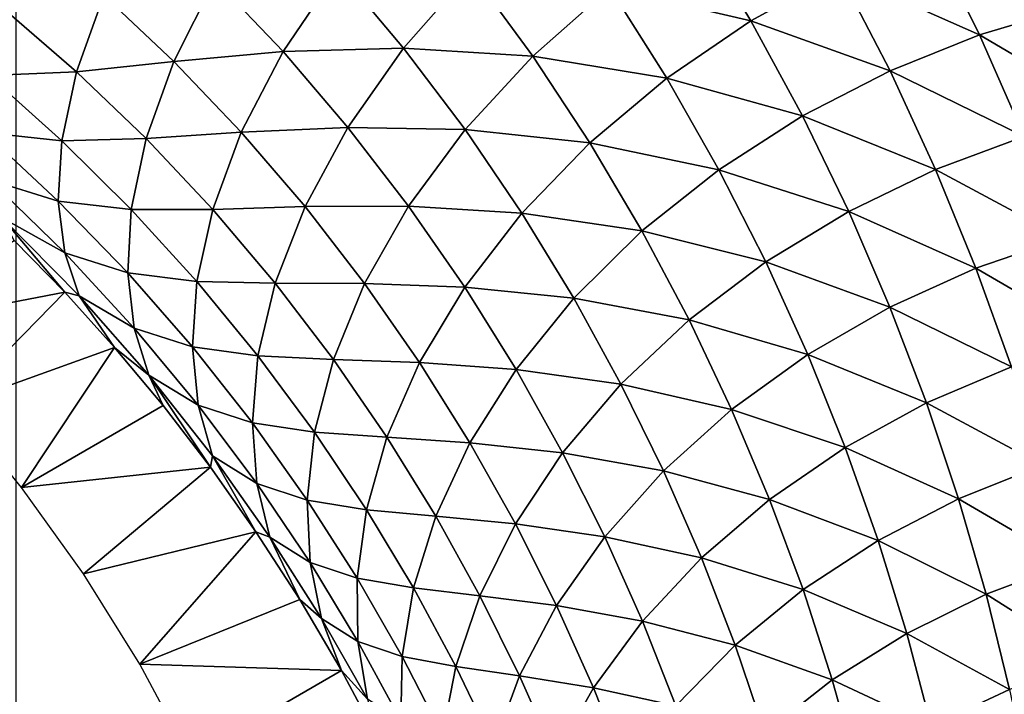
# Model space of a CAD drawing. Header units: millimetres. Extents: x -100 to 100, y -30 to 32.
# Tile 51 of 127: x -4.648 to -3.998, y -9.008 to -8.562. Entities that reach past the tile are written whole.
import ezdxf

# ---------------------------------------------------------------- set-up
doc = ezdxf.new("R2010")
doc.units = ezdxf.units.MM
doc.header["$LTSCALE"] = 81.481481
for name, color, linetype in [('3', 7, 'CONTINUOUS'), ('53', 7, 'CONTINUOUS'), ('6', 7, 'CONTINUOUS'), ('61', 7, 'CONTINUOUS'), ('62', 7, 'CONTINUOUS'), ('65', 7, 'CONTINUOUS'), ('70', 7, 'CONTINUOUS'), ('72', 7, 'CONTINUOUS'), ('75', 7, 'CONTINUOUS'), ('81', 7, 'CONTINUOUS'), ('83', 7, 'CONTINUOUS')]:
    doc.layers.add(name, color=color, linetype=linetype)

msp = doc.modelspace()

# ---------------------------------------------------------------- linework, layer by layer
at = {"layer": '3', "color": 7, "linetype": 'Continuous'}
for points in [[(-100, 30, -2), (100, 30, -2), (-100, -30, -2), (-100, 30, -2)], [(-100, -30, -2), (100, 30, -2), (100, -30, -2), (-100, -30, -2)]]:
    msp.add_3dface(points, dxfattribs=at)
at = {"layer": '53', "color": 7, "linetype": 'Continuous'}
for points in [[(79, 27.8, 669.2), (-79, 27.8, 669.2), (79, -27.8, 669.2), (79, 27.8, 669.2)], [(79, -27.8, 669.2), (-79, 27.8, 669.2), (-79, -27.8, 669.2), (79, -27.8, 669.2)]]:
    msp.add_3dface(points, dxfattribs=at)
at = {"layer": '6', "color": 7, "linetype": 'Continuous'}
for points in [[(-98, -28), (98, -28), (-98, 28), (-98, -28)], [(-98, 28), (98, -28), (98, 28), (-98, 28)]]:
    msp.add_3dface(points, dxfattribs=at)
at = {"layer": '61', "color": 7, "linetype": 'Continuous'}
for points in [[(51, 23, 14), (51, -23, 14), (-50, -23, 14), (51, 23, 14)], [(-50, 23, 14), (51, 23, 14), (-50, -23, 14), (-50, 23, 14)]]:
    msp.add_3dface(points, dxfattribs=at)
at = {"layer": '62', "color": 7, "linetype": 'Continuous'}
for points in [[(-50, -23, 18), (51, -23, 18), (-50, 23, 18), (-50, -23, 18)], [(-50, 23, 18), (51, -23, 18), (51, 23, 18), (-50, 23, 18)]]:
    msp.add_3dface(points, dxfattribs=at)
at = {"layer": '65', "linetype": 'Continuous'}
for points in [[(38, -12, 3.1), (38, -3, 3.1), (-5.14369, 10.29799, 3.1), (38, -12, 3.1)], [(-5.04195, 10.2423, 3.1), (38, -12, 3.1), (-5.14369, 10.29799, 3.1), (-5.04195, 10.2423, 3.1)], [(11.39107, 0.7547, 3.1), (38, -12, 3.1), (-5.04195, 10.2423, 3.1), (11.39107, 0.7547, 3.1)], [(10.50984, -0.69443, 3.1), (-4.65088, 9.56496, 3.1), (-4.65088, -9.56496, 3.1), (10.50984, -0.69443, 3.1)], [(10.60893, -0.7547, 3.1), (10.50984, -0.69443, 3.1), (-4.65088, -9.56496, 3.1), (10.60893, -0.7547, 3.1)], [(10.71534, -0.80092, 3.1), (10.60893, -0.7547, 3.1), (-4.65088, -9.56496, 3.1), (10.71534, -0.80092, 3.1)], [(46, -16, 3.1), (10.71534, -0.80092, 3.1), (-4.65088, -9.56496, 3.1), (46, -16, 3.1)]]:
    msp.add_3dface(points, dxfattribs=at)
at = {"layer": '70', "color": 253, "linetype": 'Continuous', "true_color": 0xaab4c3}
for points in [[(-4.20264, -8.50049, 6.75008), (-4.16508, -8.56265, 6.81901), (-4.25833, -8.54083, 6.74038), (-4.20264, -8.50049, 6.75008)], [(-4.20264, -8.50049, 6.75008), (-4.10673, -8.53055, 6.82265), (-4.16508, -8.56265, 6.81901), (-4.20264, -8.50049, 6.75008)], [(-4.04723, -8.50463, 6.82008), (-4.01403, -8.57188, 6.89529), (-4.10673, -8.53055, 6.82265), (-4.04723, -8.50463, 6.82008)], [(-4.04723, -8.50463, 6.82008), (-3.95538, -8.5543, 6.8888), (-4.01403, -8.57188, 6.89529), (-4.04723, -8.50463, 6.82008)], [(-4.51929, -8.53545, 6.49221), (-4.43796, -8.52896, 6.57733), (-4.47425, -8.58289, 6.54544), (-4.51929, -8.53545, 6.49221)], [(-4.43796, -8.52896, 6.57733), (-4.39467, -8.58066, 6.63586), (-4.47425, -8.58289, 6.54544), (-4.43796, -8.52896, 6.57733)], [(-4.43796, -8.52896, 6.57733), (-4.35026, -8.52993, 6.66002), (-4.39467, -8.58066, 6.63586), (-4.43796, -8.52896, 6.57733)], [(-4.35026, -8.52993, 6.66002), (-4.30935, -8.58588, 6.72364), (-4.39467, -8.58066, 6.63586), (-4.35026, -8.52993, 6.66002)], [(-4.35026, -8.52993, 6.66002), (-4.25833, -8.54083, 6.74038), (-4.30935, -8.58588, 6.72364), (-4.35026, -8.52993, 6.66002)], [(-4.59278, -8.54559, 6.40474), (-4.51929, -8.53545, 6.49221), (-4.54638, -8.58941, 6.45261), (-4.59278, -8.54559, 6.40474)], [(-4.51929, -8.53545, 6.49221), (-4.47425, -8.58289, 6.54544), (-4.54638, -8.58941, 6.45261), (-4.51929, -8.53545, 6.49221)], [(-4.10673, -8.53055, 6.82265), (-4.07313, -8.59561, 6.8965), (-4.16508, -8.56265, 6.81901), (-4.10673, -8.53055, 6.82265)], [(-4.10673, -8.53055, 6.82265), (-4.01403, -8.57188, 6.89529), (-4.07313, -8.59561, 6.8965), (-4.10673, -8.53055, 6.82265)], [(-4.25833, -8.54083, 6.74038), (-4.22061, -8.60051, 6.80879), (-4.30935, -8.58588, 6.72364), (-4.25833, -8.54083, 6.74038)], [(-4.25833, -8.54083, 6.74038), (-4.16508, -8.56265, 6.81901), (-4.22061, -8.60051, 6.80879), (-4.25833, -8.54083, 6.74038)], [(-4.65865, -8.55475, 6.31565), (-4.59278, -8.54559, 6.40474), (-4.61083, -8.5962, 6.35806), (-4.65865, -8.55475, 6.31565)], [(-4.59278, -8.54559, 6.40474), (-4.54638, -8.58941, 6.45261), (-4.61083, -8.5962, 6.35806), (-4.59278, -8.54559, 6.40474)], [(-4.65865, -8.55475, 6.31565), (-4.61083, -8.5962, 6.35806), (-4.66881, -8.59875, 6.2633), (-4.65865, -8.55475, 6.31565)], [(-3.95538, -8.5543, 6.8888), (-3.92637, -8.6234, 6.96875), (-4.01403, -8.57188, 6.89529), (-3.95538, -8.5543, 6.8888)], [(-4.16508, -8.56265, 6.81901), (-4.13109, -8.62542, 6.89192), (-4.22061, -8.60051, 6.80879), (-4.16508, -8.56265, 6.81901)], [(-4.16508, -8.56265, 6.81901), (-4.07313, -8.59561, 6.8965), (-4.13109, -8.62542, 6.89192), (-4.16508, -8.56265, 6.81901)], [(-4.01403, -8.57188, 6.89529), (-3.98454, -8.63913, 6.97373), (-4.07313, -8.59561, 6.8965), (-4.01403, -8.57188, 6.89529)], [(-4.01403, -8.57188, 6.89529), (-3.92637, -8.6234, 6.96875), (-3.98454, -8.63913, 6.97373), (-4.01403, -8.57188, 6.89529)], [(-4.47425, -8.58289, 6.54544), (-4.39467, -8.58066, 6.63586), (-4.43148, -8.63299, 6.60525), (-4.47425, -8.58289, 6.54544)], [(-4.39467, -8.58066, 6.63586), (-4.35406, -8.63447, 6.70012), (-4.43148, -8.63299, 6.60525), (-4.39467, -8.58066, 6.63586)], [(-4.39467, -8.58066, 6.63586), (-4.30935, -8.58588, 6.72364), (-4.35406, -8.63447, 6.70012), (-4.39467, -8.58066, 6.63586)], [(-4.54638, -8.58941, 6.45261), (-4.47425, -8.58289, 6.54544), (-4.5019, -8.63612, 6.50775), (-4.54638, -8.58941, 6.45261)], [(-4.47425, -8.58289, 6.54544), (-4.43148, -8.63299, 6.60525), (-4.5019, -8.63612, 6.50775), (-4.47425, -8.58289, 6.54544)], [(-4.30935, -8.58588, 6.72364), (-4.2716, -8.64321, 6.79207), (-4.35406, -8.63447, 6.70012), (-4.30935, -8.58588, 6.72364)], [(-4.30935, -8.58588, 6.72364), (-4.22061, -8.60051, 6.80879), (-4.2716, -8.64321, 6.79207), (-4.30935, -8.58588, 6.72364)], [(-4.61083, -8.5962, 6.35806), (-4.54638, -8.58941, 6.45261), (-4.56471, -8.64044, 6.40834), (-4.61083, -8.5962, 6.35806)], [(-4.54638, -8.58941, 6.45261), (-4.5019, -8.63612, 6.50775), (-4.56471, -8.64044, 6.40834), (-4.54638, -8.58941, 6.45261)], [(-4.66881, -8.59875, 6.2633), (-4.62059, -8.64184, 6.30834), (-4.67166, -8.63639, 6.20963), (-4.66881, -8.59875, 6.2633)], [(-4.66881, -8.59875, 6.2633), (-4.61083, -8.5962, 6.35806), (-4.62059, -8.64184, 6.30834), (-4.66881, -8.59875, 6.2633)], [(-4.61083, -8.5962, 6.35806), (-4.56471, -8.64044, 6.40834), (-4.62059, -8.64184, 6.30834), (-4.61083, -8.5962, 6.35806)], [(-4.22061, -8.60051, 6.80879), (-4.18631, -8.66096, 6.88124), (-4.2716, -8.64321, 6.79207), (-4.22061, -8.60051, 6.80879)], [(-4.22061, -8.60051, 6.80879), (-4.13109, -8.62542, 6.89192), (-4.18631, -8.66096, 6.88124), (-4.22061, -8.60051, 6.80879)], [(-4.07313, -8.59561, 6.8965), (-4.04309, -8.66087, 6.97373), (-4.13109, -8.62542, 6.89192), (-4.07313, -8.59561, 6.8965)], [(-4.07313, -8.59561, 6.8965), (-3.98454, -8.63913, 6.97373), (-4.04309, -8.66087, 6.97373), (-4.07313, -8.59561, 6.8965)], [(-4.13109, -8.62542, 6.89192), (-4.10053, -8.68856, 6.96832), (-4.18631, -8.66096, 6.88124), (-4.13109, -8.62542, 6.89192)], [(-4.13109, -8.62542, 6.89192), (-4.04309, -8.66087, 6.97373), (-4.10053, -8.68856, 6.96832), (-4.13109, -8.62542, 6.89192)], [(-4.5019, -8.63612, 6.50775), (-4.43148, -8.63299, 6.60525), (-4.4598, -8.68526, 6.56934), (-4.5019, -8.63612, 6.50775)], [(-4.43148, -8.63299, 6.60525), (-4.39137, -8.6851, 6.6707), (-4.4598, -8.68526, 6.56934), (-4.43148, -8.63299, 6.60525)], [(-4.43148, -8.63299, 6.60525), (-4.35406, -8.63447, 6.70012), (-4.39137, -8.6851, 6.6707), (-4.43148, -8.63299, 6.60525)], [(-4.67166, -8.63639, 6.20963), (-4.62059, -8.64184, 6.30834), (-4.62281, -8.68182, 6.25737), (-4.67166, -8.63639, 6.20963)], [(-4.67166, -8.63639, 6.20963), (-4.62281, -8.68182, 6.25737), (-4.66829, -8.66765, 6.15634), (-4.67166, -8.63639, 6.20963)], [(-4.62059, -8.64184, 6.30834), (-4.56471, -8.64044, 6.40834), (-4.57465, -8.68728, 6.36126), (-4.62059, -8.64184, 6.30834)], [(-4.56471, -8.64044, 6.40834), (-4.52082, -8.68719, 6.46578), (-4.57465, -8.68728, 6.36126), (-4.56471, -8.64044, 6.40834)], [(-4.56471, -8.64044, 6.40834), (-4.5019, -8.63612, 6.50775), (-4.52082, -8.68719, 6.46578), (-4.56471, -8.64044, 6.40834)], [(-4.5019, -8.63612, 6.50775), (-4.4598, -8.68526, 6.56934), (-4.52082, -8.68719, 6.46578), (-4.5019, -8.63612, 6.50775)], [(-4.35406, -8.63447, 6.70012), (-4.31651, -8.6897, 6.76914), (-4.39137, -8.6851, 6.6707), (-4.35406, -8.63447, 6.70012)], [(-4.35406, -8.63447, 6.70012), (-4.2716, -8.64321, 6.79207), (-4.31651, -8.6897, 6.76914), (-4.35406, -8.63447, 6.70012)], [(-3.98454, -8.63913, 6.97373), (-3.95851, -8.70624, 7.05496), (-4.04309, -8.66087, 6.97373), (-3.98454, -8.63913, 6.97373)], [(-4.62059, -8.64184, 6.30834), (-4.57465, -8.68728, 6.36126), (-4.62281, -8.68182, 6.25737), (-4.62059, -8.64184, 6.30834)], [(-4.2716, -8.64321, 6.79207), (-4.23718, -8.70142, 6.86457), (-4.31651, -8.6897, 6.76914), (-4.2716, -8.64321, 6.79207)], [(-4.2716, -8.64321, 6.79207), (-4.18631, -8.66096, 6.88124), (-4.23718, -8.70142, 6.86457), (-4.2716, -8.64321, 6.79207)], [(-4.18631, -8.66096, 6.88124), (-4.15533, -8.72193, 6.95725), (-4.23718, -8.70142, 6.86457), (-4.18631, -8.66096, 6.88124)], [(-4.18631, -8.66096, 6.88124), (-4.10053, -8.68856, 6.96832), (-4.15533, -8.72193, 6.95725), (-4.18631, -8.66096, 6.88124)], [(-4.04309, -8.66087, 6.97373), (-4.01641, -8.72614, 7.05389), (-4.10053, -8.68856, 6.96832), (-4.04309, -8.66087, 6.97373)], [(-4.04309, -8.66087, 6.97373), (-3.95851, -8.70624, 7.05496), (-4.01641, -8.72614, 7.05389), (-4.04309, -8.66087, 6.97373)], [(-4.66829, -8.66765, 6.15634), (-4.62281, -8.68182, 6.25737), (-4.61862, -8.71596, 6.20671), (-4.66829, -8.66765, 6.15634)], [(-4.66829, -8.66765, 6.15634), (-4.61862, -8.71596, 6.20671), (-4.65984, -8.69274, 6.10481), (-4.66829, -8.66765, 6.15634)], [(-4.62281, -8.68182, 6.25737), (-4.57465, -8.68728, 6.36126), (-4.57692, -8.72916, 6.313), (-4.62281, -8.68182, 6.25737)], [(-4.62281, -8.68182, 6.25737), (-4.57692, -8.72916, 6.313), (-4.61862, -8.71596, 6.20671), (-4.62281, -8.68182, 6.25737)], [(-4.52082, -8.68719, 6.46578), (-4.4598, -8.68526, 6.56934), (-4.47952, -8.73604, 6.5295), (-4.52082, -8.68719, 6.46578)], [(-4.4598, -8.68526, 6.56934), (-4.42042, -8.73622, 6.63642), (-4.47952, -8.73604, 6.5295), (-4.4598, -8.68526, 6.56934)], [(-4.4598, -8.68526, 6.56934), (-4.39137, -8.6851, 6.6707), (-4.42042, -8.73622, 6.63642), (-4.4598, -8.68526, 6.56934)], [(-4.39137, -8.6851, 6.6707), (-4.35428, -8.73858, 6.74082), (-4.42042, -8.73622, 6.63642), (-4.39137, -8.6851, 6.6707)], [(-4.39137, -8.6851, 6.6707), (-4.31651, -8.6897, 6.76914), (-4.35428, -8.73858, 6.74082), (-4.39137, -8.6851, 6.6707)], [(-4.65984, -8.69274, 6.10481), (-4.61862, -8.71596, 6.20671), (-4.60915, -8.74429, 6.15766), (-4.65984, -8.69274, 6.10481)], [(-4.65984, -8.69274, 6.10481), (-4.60915, -8.74429, 6.15766), (-4.61855, -8.74203, 6.08607), (-4.65984, -8.69274, 6.10481)], [(-4.65198, -8.70767, 6.05285), (-4.65984, -8.69274, 6.10481), (-4.61855, -8.74203, 6.08607), (-4.65198, -8.70767, 6.05285)], [(-4.57465, -8.68728, 6.36126), (-4.53134, -8.73481, 6.42121), (-4.57692, -8.72916, 6.313), (-4.57465, -8.68728, 6.36126)], [(-4.57465, -8.68728, 6.36126), (-4.52082, -8.68719, 6.46578), (-4.53134, -8.73481, 6.42121), (-4.57465, -8.68728, 6.36126)], [(-4.52082, -8.68719, 6.46578), (-4.47952, -8.73604, 6.5295), (-4.53134, -8.73481, 6.42121), (-4.52082, -8.68719, 6.46578)], [(-4.31651, -8.6897, 6.76914), (-4.28221, -8.74585, 6.8422), (-4.35428, -8.73858, 6.74082), (-4.31651, -8.6897, 6.76914)], [(-4.31651, -8.6897, 6.76914), (-4.23718, -8.70142, 6.86457), (-4.28221, -8.74585, 6.8422), (-4.31651, -8.6897, 6.76914)], [(-4.10053, -8.68856, 6.96832), (-4.07324, -8.75188, 7.04774), (-4.15533, -8.72193, 6.95725), (-4.10053, -8.68856, 6.96832)], [(-4.10053, -8.68856, 6.96832), (-4.01641, -8.72614, 7.05389), (-4.07324, -8.75188, 7.04774), (-4.10053, -8.68856, 6.96832)], [(-4.23718, -8.70142, 6.86457), (-4.20598, -8.76027, 6.94064), (-4.28221, -8.74585, 6.8422), (-4.23718, -8.70142, 6.86457)], [(-4.23718, -8.70142, 6.86457), (-4.15533, -8.72193, 6.95725), (-4.20598, -8.76027, 6.94064), (-4.23718, -8.70142, 6.86457)], [(-3.95851, -8.70624, 7.05496), (-3.93575, -8.77309, 7.13863), (-4.01641, -8.72614, 7.05389), (-3.95851, -8.70624, 7.05496)], [(-4.61862, -8.71596, 6.20671), (-4.57692, -8.72916, 6.313), (-4.57263, -8.76572, 6.26498), (-4.61862, -8.71596, 6.20671)], [(-4.61862, -8.71596, 6.20671), (-4.57263, -8.76572, 6.26498), (-4.60915, -8.74429, 6.15766), (-4.61862, -8.71596, 6.20671)], [(-4.15533, -8.72193, 6.95725), (-4.12755, -8.78322, 7.03633), (-4.20598, -8.76027, 6.94064), (-4.15533, -8.72193, 6.95725)], [(-4.15533, -8.72193, 6.95725), (-4.07324, -8.75188, 7.04774), (-4.12755, -8.78322, 7.03633), (-4.15533, -8.72193, 6.95725)], [(-4.57692, -8.72916, 6.313), (-4.53134, -8.73481, 6.42121), (-4.53415, -8.77811, 6.37552), (-4.57692, -8.72916, 6.313)], [(-4.57692, -8.72916, 6.313), (-4.53415, -8.77811, 6.37552), (-4.57263, -8.76572, 6.26498), (-4.57692, -8.72916, 6.313)], [(-4.01641, -8.72614, 7.05389), (-3.99293, -8.7913, 7.13659), (-4.07324, -8.75188, 7.04774), (-4.01641, -8.72614, 7.05389)], [(-4.01641, -8.72614, 7.05389), (-3.93575, -8.77309, 7.13863), (-3.99293, -8.7913, 7.13659), (-4.01641, -8.72614, 7.05389)], [(-4.53134, -8.73481, 6.42121), (-4.4909, -8.78404, 6.48726), (-4.53415, -8.77811, 6.37552), (-4.53134, -8.73481, 6.42121)], [(-4.53134, -8.73481, 6.42121), (-4.47952, -8.73604, 6.5295), (-4.4909, -8.78404, 6.48726), (-4.53134, -8.73481, 6.42121)], [(-4.47952, -8.73604, 6.5295), (-4.44105, -8.78645, 6.59855), (-4.4909, -8.78404, 6.48726), (-4.47952, -8.73604, 6.5295)], [(-4.47952, -8.73604, 6.5295), (-4.42042, -8.73622, 6.63642), (-4.44105, -8.78645, 6.59855), (-4.47952, -8.73604, 6.5295)], [(-4.42042, -8.73622, 6.63642), (-4.38406, -8.78843, 6.70804), (-4.44105, -8.78645, 6.59855), (-4.42042, -8.73622, 6.63642)], [(-4.42042, -8.73622, 6.63642), (-4.35428, -8.73858, 6.74082), (-4.38406, -8.78843, 6.70804), (-4.42042, -8.73622, 6.63642)], [(-4.61855, -8.74203, 6.08607), (-4.60915, -8.74429, 6.15766), (-4.58571, -8.77844, 6.12469), (-4.61855, -8.74203, 6.08607)], [(-4.60915, -8.74429, 6.15766), (-4.57263, -8.76572, 6.26498), (-4.56292, -8.79687, 6.21842), (-4.60915, -8.74429, 6.15766)], [(-4.60915, -8.74429, 6.15766), (-4.56292, -8.79687, 6.21842), (-4.58571, -8.77844, 6.12469), (-4.60915, -8.74429, 6.15766)], [(-4.35428, -8.73858, 6.74082), (-4.32037, -8.79298, 6.81487), (-4.38406, -8.78843, 6.70804), (-4.35428, -8.73858, 6.74082)], [(-4.35428, -8.73858, 6.74082), (-4.28221, -8.74585, 6.8422), (-4.32037, -8.79298, 6.81487), (-4.35428, -8.73858, 6.74082)], [(-4.28221, -8.74585, 6.8422), (-4.25105, -8.8027, 6.9188), (-4.32037, -8.79298, 6.81487), (-4.28221, -8.74585, 6.8422)], [(-4.28221, -8.74585, 6.8422), (-4.20598, -8.76027, 6.94064), (-4.25105, -8.8027, 6.9188), (-4.28221, -8.74585, 6.8422)], [(-4.07324, -8.75188, 7.04774), (-4.04908, -8.8152, 7.1298), (-4.12755, -8.78322, 7.03633), (-4.07324, -8.75188, 7.04774)], [(-4.07324, -8.75188, 7.04774), (-3.99293, -8.7913, 7.13659), (-4.04908, -8.8152, 7.1298), (-4.07324, -8.75188, 7.04774)], [(-4.20598, -8.76027, 6.94064), (-4.17791, -8.81952, 7.01981), (-4.25105, -8.8027, 6.9188), (-4.20598, -8.76027, 6.94064)], [(-4.20598, -8.76027, 6.94064), (-4.12755, -8.78322, 7.03633), (-4.17791, -8.81952, 7.01981), (-4.20598, -8.76027, 6.94064)], [(-4.57263, -8.76572, 6.26498), (-4.53415, -8.77811, 6.37552), (-4.53031, -8.81664, 6.33004), (-4.57263, -8.76572, 6.26498)], [(-4.57263, -8.76572, 6.26498), (-4.53031, -8.81664, 6.33004), (-4.56292, -8.79687, 6.21842), (-4.57263, -8.76572, 6.26498)], [(-4.58571, -8.77844, 6.12469), (-4.56292, -8.79687, 6.21842), (-4.5536, -8.81695, 6.16877), (-4.58571, -8.77844, 6.12469)], [(-4.53415, -8.77811, 6.37552), (-4.4909, -8.78404, 6.48726), (-4.49459, -8.82834, 6.44397), (-4.53415, -8.77811, 6.37552)], [(-4.53415, -8.77811, 6.37552), (-4.49459, -8.82834, 6.44397), (-4.53031, -8.81664, 6.33004), (-4.53415, -8.77811, 6.37552)], [(-4.12755, -8.78322, 7.03633), (-4.10284, -8.84463, 7.11811), (-4.17791, -8.81952, 7.01981), (-4.12755, -8.78322, 7.03633)], [(-4.12755, -8.78322, 7.03633), (-4.04908, -8.8152, 7.1298), (-4.10284, -8.84463, 7.11811), (-4.12755, -8.78322, 7.03633)], [(-4.4909, -8.78404, 6.48726), (-4.45349, -8.83451, 6.55846), (-4.49459, -8.82834, 6.44397), (-4.4909, -8.78404, 6.48726)], [(-4.4909, -8.78404, 6.48726), (-4.44105, -8.78645, 6.59855), (-4.45349, -8.83451, 6.55846), (-4.4909, -8.78404, 6.48726)], [(-4.44105, -8.78645, 6.59855), (-4.40566, -8.8379, 6.67197), (-4.45349, -8.83451, 6.55846), (-4.44105, -8.78645, 6.59855)], [(-4.44105, -8.78645, 6.59855), (-4.38406, -8.78843, 6.70804), (-4.40566, -8.8379, 6.67197), (-4.44105, -8.78645, 6.59855)], [(-4.38406, -8.78843, 6.70804), (-4.35085, -8.84146, 6.78347), (-4.40566, -8.8379, 6.67197), (-4.38406, -8.78843, 6.70804)], [(-4.38406, -8.78843, 6.70804), (-4.32037, -8.79298, 6.81487), (-4.35085, -8.84146, 6.78347), (-4.38406, -8.78843, 6.70804)], [(-4.56292, -8.79687, 6.21842), (-4.53031, -8.81664, 6.33004), (-4.52092, -8.85016, 6.28586), (-4.56292, -8.79687, 6.21842)], [(-4.56292, -8.79687, 6.21842), (-4.52092, -8.85016, 6.28586), (-4.52236, -8.85758, 6.21843), (-4.56292, -8.79687, 6.21842)], [(-4.5536, -8.81695, 6.16877), (-4.56292, -8.79687, 6.21842), (-4.52236, -8.85758, 6.21843), (-4.5536, -8.81695, 6.16877)], [(-4.32037, -8.79298, 6.81487), (-4.28957, -8.84807, 6.89239), (-4.35085, -8.84146, 6.78347), (-4.32037, -8.79298, 6.81487)], [(-4.32037, -8.79298, 6.81487), (-4.25105, -8.8027, 6.9188), (-4.28957, -8.84807, 6.89239), (-4.32037, -8.79298, 6.81487)], [(-3.99293, -8.7913, 7.13659), (-3.97252, -8.85627, 7.22162), (-4.04908, -8.8152, 7.1298), (-3.99293, -8.7913, 7.13659)], [(-4.25105, -8.8027, 6.9188), (-4.22296, -8.86001, 6.99845), (-4.28957, -8.84807, 6.89239), (-4.25105, -8.8027, 6.9188)], [(-4.25105, -8.8027, 6.9188), (-4.17791, -8.81952, 7.01981), (-4.22296, -8.86001, 6.99845), (-4.25105, -8.8027, 6.9188)], [(-4.04908, -8.8152, 7.1298), (-4.02794, -8.87847, 7.21426), (-4.10284, -8.84463, 7.11811), (-4.04908, -8.8152, 7.1298)], [(-4.04908, -8.8152, 7.1298), (-3.97252, -8.85627, 7.22162), (-4.02794, -8.87847, 7.21426), (-4.04908, -8.8152, 7.1298)], [(-4.53031, -8.81664, 6.33004), (-4.49459, -8.82834, 6.44397), (-4.4916, -8.86838, 6.40084), (-4.53031, -8.81664, 6.33004)], [(-4.53031, -8.81664, 6.33004), (-4.4916, -8.86838, 6.40084), (-4.52092, -8.85016, 6.28586), (-4.53031, -8.81664, 6.33004)], [(-4.17791, -8.81952, 7.01981), (-4.15285, -8.87899, 7.10167), (-4.22296, -8.86001, 6.99845), (-4.17791, -8.81952, 7.01981)], [(-4.17791, -8.81952, 7.01981), (-4.10284, -8.84463, 7.11811), (-4.15285, -8.87899, 7.10167), (-4.17791, -8.81952, 7.01981)], [(-4.49459, -8.82834, 6.44397), (-4.45349, -8.83451, 6.55846), (-4.45831, -8.87943, 6.51737), (-4.49459, -8.82834, 6.44397)], [(-4.49459, -8.82834, 6.44397), (-4.45831, -8.87943, 6.51737), (-4.4916, -8.86838, 6.40084), (-4.49459, -8.82834, 6.44397)], [(-4.45349, -8.83451, 6.55846), (-4.41925, -8.88574, 6.63383), (-4.45831, -8.87943, 6.51737), (-4.45349, -8.83451, 6.55846)], [(-4.45349, -8.83451, 6.55846), (-4.40566, -8.8379, 6.67197), (-4.41925, -8.88574, 6.63383), (-4.45349, -8.83451, 6.55846)], [(-4.40566, -8.8379, 6.67197), (-4.37343, -8.89002, 6.74902), (-4.41925, -8.88574, 6.63383), (-4.40566, -8.8379, 6.67197)], [(-4.40566, -8.8379, 6.67197), (-4.35085, -8.84146, 6.78347), (-4.37343, -8.89002, 6.74902), (-4.40566, -8.8379, 6.67197)], [(-4.35085, -8.84146, 6.78347), (-4.32071, -8.89511, 6.86223), (-4.37343, -8.89002, 6.74902), (-4.35085, -8.84146, 6.78347)], [(-4.35085, -8.84146, 6.78347), (-4.28957, -8.84807, 6.89239), (-4.32071, -8.89511, 6.86223), (-4.35085, -8.84146, 6.78347)], [(-4.28957, -8.84807, 6.89239), (-4.26176, -8.90362, 6.97288), (-4.32071, -8.89511, 6.86223), (-4.28957, -8.84807, 6.89239)], [(-4.28957, -8.84807, 6.89239), (-4.22296, -8.86001, 6.99845), (-4.26176, -8.90362, 6.97288), (-4.28957, -8.84807, 6.89239)], [(-4.10284, -8.84463, 7.11811), (-4.08109, -8.90608, 7.20233), (-4.15285, -8.87899, 7.10167), (-4.10284, -8.84463, 7.11811)], [(-4.10284, -8.84463, 7.11811), (-4.02794, -8.87847, 7.21426), (-4.08109, -8.90608, 7.20233), (-4.10284, -8.84463, 7.11811)], [(-4.52236, -8.85758, 6.21843), (-4.52092, -8.85016, 6.28586), (-4.49221, -8.90029, 6.2738), (-4.52236, -8.85758, 6.21843)], [(-4.52092, -8.85016, 6.28586), (-4.4916, -8.86838, 6.40084), (-4.48298, -8.90383, 6.35887), (-4.52092, -8.85016, 6.28586)], [(-4.52092, -8.85016, 6.28586), (-4.48298, -8.90383, 6.35887), (-4.49221, -8.90029, 6.2738), (-4.52092, -8.85016, 6.28586)], [(-4.22296, -8.86001, 6.99845), (-4.19782, -8.9176, 7.08077), (-4.26176, -8.90362, 6.97288), (-4.22296, -8.86001, 6.99845)], [(-4.22296, -8.86001, 6.99845), (-4.15285, -8.87899, 7.10167), (-4.19782, -8.9176, 7.08077), (-4.22296, -8.86001, 6.99845)], [(-3.97252, -8.85627, 7.22162), (-3.95503, -8.921, 7.30878), (-4.02794, -8.87847, 7.21426), (-3.97252, -8.85627, 7.22162)], [(-4.4916, -8.86838, 6.40084), (-4.45831, -8.87943, 6.51737), (-4.45645, -8.9206, 6.4764), (-4.4916, -8.86838, 6.40084)], [(-4.4916, -8.86838, 6.40084), (-4.45645, -8.9206, 6.4764), (-4.48298, -8.90383, 6.35887), (-4.4916, -8.86838, 6.40084)], [(-4.45831, -8.87943, 6.51737), (-4.41925, -8.88574, 6.63383), (-4.42534, -8.93098, 6.59476), (-4.45831, -8.87943, 6.51737)], [(-4.45831, -8.87943, 6.51737), (-4.42534, -8.93098, 6.59476), (-4.45645, -8.9206, 6.4764), (-4.45831, -8.87943, 6.51737)], [(-4.15285, -8.87899, 7.10167), (-4.13069, -8.93858, 7.18599), (-4.19782, -8.9176, 7.08077), (-4.15285, -8.87899, 7.10167)], [(-4.15285, -8.87899, 7.10167), (-4.08109, -8.90608, 7.20233), (-4.13069, -8.93858, 7.18599), (-4.15285, -8.87899, 7.10167)], [(-4.02794, -8.87847, 7.21426), (-4.00967, -8.9416, 7.30091), (-4.08109, -8.90608, 7.20233), (-4.02794, -8.87847, 7.21426)], [(-4.02794, -8.87847, 7.21426), (-3.95503, -8.921, 7.30878), (-4.00967, -8.9416, 7.30091), (-4.02794, -8.87847, 7.21426)], [(-4.41925, -8.88574, 6.63383), (-4.38821, -8.93742, 6.71267), (-4.42534, -8.93098, 6.59476), (-4.41925, -8.88574, 6.63383)], [(-4.41925, -8.88574, 6.63383), (-4.37343, -8.89002, 6.74902), (-4.38821, -8.93742, 6.71267), (-4.41925, -8.88574, 6.63383)], [(-4.37343, -8.89002, 6.74902), (-4.34424, -8.94262, 6.82926), (-4.38821, -8.93742, 6.71267), (-4.37343, -8.89002, 6.74902)], [(-4.37343, -8.89002, 6.74902), (-4.32071, -8.89511, 6.86223), (-4.34424, -8.94262, 6.82926), (-4.37343, -8.89002, 6.74902)], [(-4.49221, -8.90029, 6.2738), (-4.48298, -8.90383, 6.35887), (-4.46328, -8.94507, 6.335), (-4.49221, -8.90029, 6.2738)], [(-4.32071, -8.89511, 6.86223), (-4.29352, -8.94919, 6.94386), (-4.34424, -8.94262, 6.82926), (-4.32071, -8.89511, 6.86223)], [(-4.32071, -8.89511, 6.86223), (-4.26176, -8.90362, 6.97288), (-4.29352, -8.94919, 6.94386), (-4.32071, -8.89511, 6.86223)], [(-4.48298, -8.90383, 6.35887), (-4.45645, -8.9206, 6.4764), (-4.44891, -8.95757, 6.43648), (-4.48298, -8.90383, 6.35887)], [(-4.48298, -8.90383, 6.35887), (-4.44891, -8.95757, 6.43648), (-4.46328, -8.94507, 6.335), (-4.48298, -8.90383, 6.35887)], [(-4.26176, -8.90362, 6.97288), (-4.23685, -8.95947, 7.05598), (-4.29352, -8.94919, 6.94386), (-4.26176, -8.90362, 6.97288)], [(-4.26176, -8.90362, 6.97288), (-4.19782, -8.9176, 7.08077), (-4.23685, -8.95947, 7.05598), (-4.26176, -8.90362, 6.97288)], [(-4.08109, -8.90608, 7.20233), (-4.06218, -8.96749, 7.28878), (-4.13069, -8.93858, 7.18599), (-4.08109, -8.90608, 7.20233)], [(-4.08109, -8.90608, 7.20233), (-4.00967, -8.9416, 7.30091), (-4.06218, -8.96749, 7.28878), (-4.08109, -8.90608, 7.20233)], [(-4.19782, -8.9176, 7.08077), (-4.17554, -8.97537, 7.16551), (-4.23685, -8.95947, 7.05598), (-4.19782, -8.9176, 7.08077)], [(-4.19782, -8.9176, 7.08077), (-4.13069, -8.93858, 7.18599), (-4.17554, -8.97537, 7.16551), (-4.19782, -8.9176, 7.08077)], [(-4.45645, -8.9206, 6.4764), (-4.42534, -8.93098, 6.59476), (-4.4248, -8.97292, 6.55577), (-4.45645, -8.9206, 6.4764)], [(-4.45645, -8.9206, 6.4764), (-4.4248, -8.97292, 6.55577), (-4.44891, -8.95757, 6.43648), (-4.45645, -8.9206, 6.4764)], [(-3.95503, -8.921, 7.30878), (-3.94033, -8.98542, 7.39784), (-4.00967, -8.9416, 7.30091), (-3.95503, -8.921, 7.30878)], [(-4.42534, -8.93098, 6.59476), (-4.38821, -8.93742, 6.71267), (-4.39564, -8.98271, 6.67543), (-4.42534, -8.93098, 6.59476)], [(-4.42534, -8.93098, 6.59476), (-4.39564, -8.98271, 6.67543), (-4.4248, -8.97292, 6.55577), (-4.42534, -8.93098, 6.59476)], [(-4.38821, -8.93742, 6.71267), (-4.36021, -8.98942, 6.79453), (-4.39564, -8.98271, 6.67543), (-4.38821, -8.93742, 6.71267)], [(-4.38821, -8.93742, 6.71267), (-4.34424, -8.94262, 6.82926), (-4.36021, -8.98942, 6.79453), (-4.38821, -8.93742, 6.71267)], [(-4.13069, -8.93858, 7.18599), (-4.11133, -8.99822, 7.27254), (-4.17554, -8.97537, 7.16551), (-4.13069, -8.93858, 7.18599)], [(-4.13069, -8.93858, 7.18599), (-4.06218, -8.96749, 7.28878), (-4.11133, -8.99822, 7.27254), (-4.13069, -8.93858, 7.18599)], [(-4.46328, -8.94507, 6.335), (-4.44891, -8.95757, 6.43648), (-4.43569, -8.99199, 6.40263), (-4.46328, -8.94507, 6.335)], [(-4.34424, -8.94262, 6.82926), (-4.31796, -8.99555, 6.91225), (-4.36021, -8.98942, 6.79453), (-4.34424, -8.94262, 6.82926)], [(-4.34424, -8.94262, 6.82926), (-4.29352, -8.94919, 6.94386), (-4.31796, -8.99555, 6.91225), (-4.34424, -8.94262, 6.82926)], [(-4.00967, -8.9416, 7.30091), (-3.99416, -9.00451, 7.38952), (-4.06218, -8.96749, 7.28878), (-4.00967, -8.9416, 7.30091)], [(-4.00967, -8.9416, 7.30091), (-3.94033, -8.98542, 7.39784), (-3.99416, -9.00451, 7.38952), (-4.00967, -8.9416, 7.30091)], [(-4.29352, -8.94919, 6.94386), (-4.26917, -9.00352, 7.028), (-4.31796, -8.99555, 6.91225), (-4.29352, -8.94919, 6.94386)], [(-4.29352, -8.94919, 6.94386), (-4.23685, -8.95947, 7.05598), (-4.26917, -9.00352, 7.028), (-4.29352, -8.94919, 6.94386)], [(-4.44891, -8.95757, 6.43648), (-4.4248, -8.97292, 6.55577), (-4.41853, -9.01108, 6.51773), (-4.44891, -8.95757, 6.43648)], [(-4.44891, -8.95757, 6.43648), (-4.41853, -9.01108, 6.51773), (-4.43569, -8.99199, 6.40263), (-4.44891, -8.95757, 6.43648)], [(-4.23685, -8.95947, 7.05598), (-4.21474, -9.01552, 7.14145), (-4.26917, -9.00352, 7.028), (-4.23685, -8.95947, 7.05598)], [(-4.23685, -8.95947, 7.05598), (-4.17554, -8.97537, 7.16551), (-4.21474, -9.01552, 7.14145), (-4.23685, -8.95947, 7.05598)], [(-4.06218, -8.96749, 7.28878), (-4.04599, -9.02877, 7.37722), (-4.11133, -8.99822, 7.27254), (-4.06218, -8.96749, 7.28878)], [(-4.06218, -8.96749, 7.28878), (-3.99416, -9.00451, 7.38952), (-4.04599, -9.02877, 7.37722), (-4.06218, -8.96749, 7.28878)], [(-4.4248, -8.97292, 6.55577), (-4.39564, -8.98271, 6.67543), (-4.3965, -9.02514, 6.63824), (-4.4248, -8.97292, 6.55577)], [(-4.4248, -8.97292, 6.55577), (-4.3965, -9.02514, 6.63824), (-4.41853, -9.01108, 6.51773), (-4.4248, -8.97292, 6.55577)], [(-4.17554, -8.97537, 7.16551), (-4.156, -9.03323, 7.25247), (-4.21474, -9.01552, 7.14145), (-4.17554, -8.97537, 7.16551)], [(-4.17554, -8.97537, 7.16551), (-4.11133, -8.99822, 7.27254), (-4.156, -9.03323, 7.25247), (-4.17554, -8.97537, 7.16551)], [(-4.39564, -8.98271, 6.67543), (-4.36901, -9.03453, 6.75896), (-4.3965, -9.02514, 6.63824), (-4.39564, -8.98271, 6.67543)], [(-4.39564, -8.98271, 6.67543), (-4.36021, -8.98942, 6.79453), (-4.36901, -9.03453, 6.75896), (-4.39564, -8.98271, 6.67543)], [(-4.43569, -8.99199, 6.40263), (-4.41853, -9.01108, 6.51773), (-4.40956, -9.04116, 6.47691), (-4.43569, -8.99199, 6.40263)], [(-4.36021, -8.98942, 6.79453), (-4.3351, -9.04159, 6.87899), (-4.36901, -9.03453, 6.75896), (-4.36021, -8.98942, 6.79453)], [(-4.36021, -8.98942, 6.79453), (-4.31796, -8.99555, 6.91225), (-4.3351, -9.04159, 6.87899), (-4.36021, -8.98942, 6.79453)], [(-4.31796, -8.99555, 6.91225), (-4.29448, -9.04868, 6.99762), (-4.3351, -9.04159, 6.87899), (-4.31796, -8.99555, 6.91225)], [(-4.31796, -8.99555, 6.91225), (-4.26917, -9.00352, 7.028), (-4.29448, -9.04868, 6.99762), (-4.31796, -8.99555, 6.91225)], [(-4.11133, -8.99822, 7.27254), (-4.09466, -9.05779, 7.36109), (-4.156, -9.03323, 7.25247), (-4.11133, -8.99822, 7.27254)], [(-4.11133, -8.99822, 7.27254), (-4.04599, -9.02877, 7.37722), (-4.09466, -9.05779, 7.36109), (-4.11133, -8.99822, 7.27254)], [(-4.26917, -9.00352, 7.028), (-4.24756, -9.05805, 7.11442), (-4.29448, -9.04868, 6.99762), (-4.26917, -9.00352, 7.028)], [(-4.26917, -9.00352, 7.028), (-4.21474, -9.01552, 7.14145), (-4.24756, -9.05805, 7.11442), (-4.26917, -9.00352, 7.028)], [(-3.99416, -9.00451, 7.38952), (-3.98132, -9.06706, 7.47977), (-4.04599, -9.02877, 7.37722), (-3.99416, -9.00451, 7.38952)]]:
    msp.add_3dface(points, dxfattribs=at)
at = {"layer": '72', "color": 253, "linetype": 'Continuous', "true_color": 0xaab4c3}
for points in [[(-4.65198, -8.70767, 6.05285), (-4.61855, -8.74203, 6.08607), (-4.73983, -8.76538, 3.1), (-4.65198, -8.70767, 6.05285)], [(-4.73983, -8.76538, 3.1), (-4.61855, -8.74203, 6.08607), (-4.69175, -8.81666, 3.1), (-4.73983, -8.76538, 3.1)], [(-4.61855, -8.74203, 6.08607), (-4.58571, -8.77844, 6.12469), (-4.69175, -8.81666, 3.1), (-4.61855, -8.74203, 6.08607)], [(-4.69175, -8.81666, 3.1), (-4.58571, -8.77844, 6.12469), (-4.64711, -8.871, 3.1), (-4.69175, -8.81666, 3.1)], [(-4.58571, -8.77844, 6.12469), (-4.5536, -8.81695, 6.16877), (-4.64711, -8.871, 3.1), (-4.58571, -8.77844, 6.12469)], [(-4.5536, -8.81695, 6.16877), (-4.52236, -8.85758, 6.21843), (-4.64711, -8.871, 3.1), (-4.5536, -8.81695, 6.16877)], [(-4.64711, -8.871, 3.1), (-4.52236, -8.85758, 6.21843), (-4.6061, -8.92815, 3.1), (-4.64711, -8.871, 3.1)], [(-4.52236, -8.85758, 6.21843), (-4.49221, -8.90029, 6.2738), (-4.6061, -8.92815, 3.1), (-4.52236, -8.85758, 6.21843)], [(-4.6061, -8.92815, 3.1), (-4.49221, -8.90029, 6.2738), (-4.56889, -8.98789, 3.1), (-4.6061, -8.92815, 3.1)], [(-4.49221, -8.90029, 6.2738), (-4.46328, -8.94507, 6.335), (-4.56889, -8.98789, 3.1), (-4.49221, -8.90029, 6.2738)], [(-4.46328, -8.94507, 6.335), (-4.43569, -8.99199, 6.40263), (-4.56889, -8.98789, 3.1), (-4.46328, -8.94507, 6.335)], [(-4.56889, -8.98789, 3.1), (-4.43569, -8.99199, 6.40263), (-4.53569, -9.0499, 3.1), (-4.56889, -8.98789, 3.1)], [(-4.43569, -8.99199, 6.40263), (-4.40956, -9.04116, 6.47691), (-4.53569, -9.0499, 3.1), (-4.43569, -8.99199, 6.40263)]]:
    msp.add_3dface(points, dxfattribs=at)
at = {"layer": '75', "linetype": 'Continuous'}
for points in [[(-79.5, -27.2149, 665.5), (-79.5, 29, 665.5), (79.5, 29, 665.5), (-79.5, -27.2149, 665.5)], [(79.5, -27.2149, 665.5), (-79.5, -27.2149, 665.5), (79.5, 29, 665.5), (79.5, -27.2149, 665.5)]]:
    msp.add_3dface(points, dxfattribs=at)
at = {"layer": '81', "linetype": 'Continuous'}
for points in [[(-79.5, 28.21493, 21.1358), (-60.32829, 28.10151, 22.38335), (79.5, -30.20258, 663.72839), (-79.5, 28.21493, 21.1358)], [(-79.5, -30.20258, 663.72839), (-79.5, 28.21493, 21.1358), (79.5, -30.20258, 663.72839), (-79.5, -30.20258, 663.72839)], [(-60.32829, 28.10151, 22.38335), (-60.17171, 28.10151, 22.38335), (79.5, -30.20258, 663.72839), (-60.32829, 28.10151, 22.38335)], [(-60.17171, 28.10151, 22.38335), (60.17171, 28.10151, 22.38335), (79.5, -30.20258, 663.72839), (-60.17171, 28.10151, 22.38335)]]:
    msp.add_3dface(points, dxfattribs=at)
at = {"layer": '83', "linetype": 'Continuous'}
for points in [[(79.5, 29.70877, 21.27161), (60.3398, 29.60777, 22.38257), (-79.5, -28.70874, 663.8642), (79.5, 29.70877, 21.27161)], [(79.5, -28.70874, 663.8642), (79.5, 29.70877, 21.27161), (-79.5, -28.70874, 663.8642), (79.5, -28.70874, 663.8642)], [(60.3398, 29.60777, 22.38257), (60.18235, 29.60764, 22.38397), (-79.5, -28.70874, 663.8642), (60.3398, 29.60777, 22.38257)], [(60.18235, 29.60764, 22.38397), (-60.18235, 29.60764, 22.38397), (-79.5, -28.70874, 663.8642), (60.18235, 29.60764, 22.38397)]]:
    msp.add_3dface(points, dxfattribs=at)

doc.saveas('drawing.dxf')
